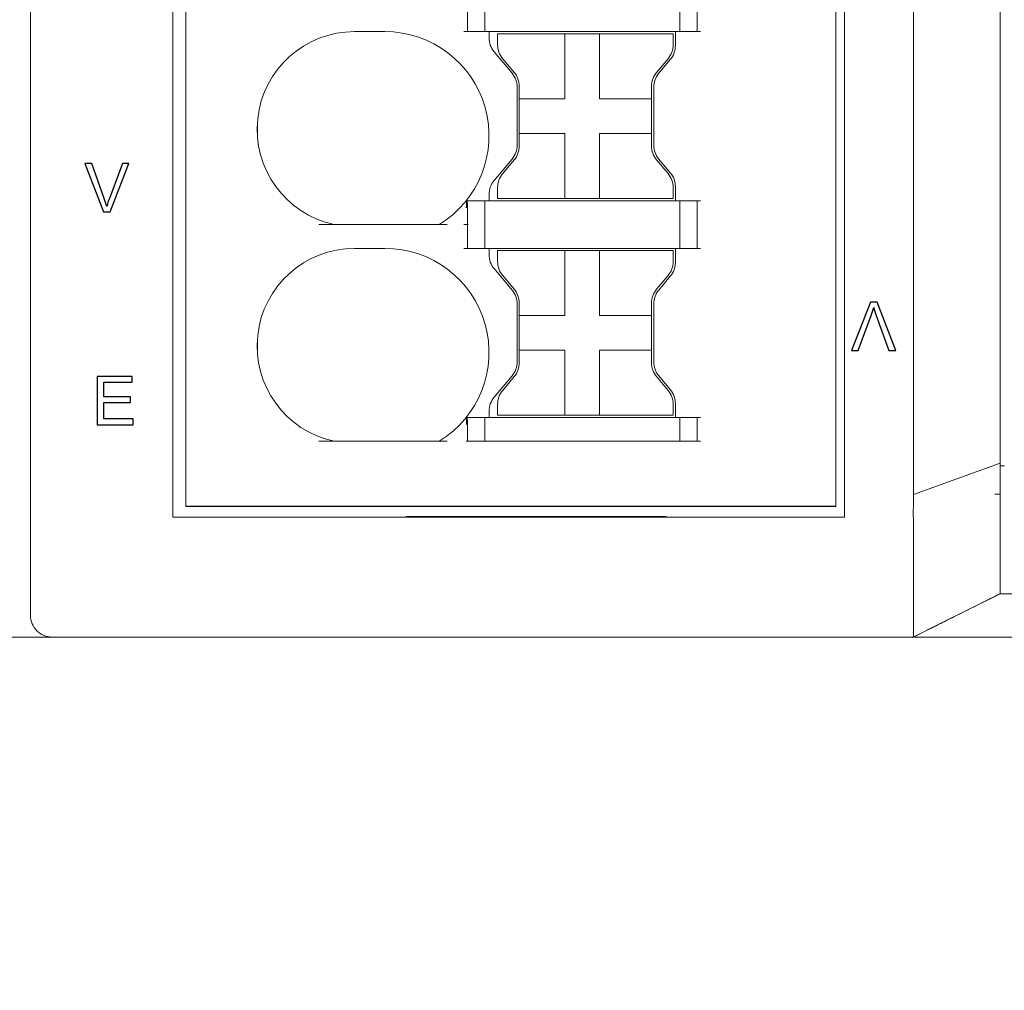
# Model space of a CAD drawing. Header units: millimetres. Extents: x -1114 to 1396, y -630 to 631.
# Tile 6 of 256: x -948 to -926, y -505 to -483. Entities that reach past the tile are written whole.
import ezdxf

# ---------------------------------------------------------------- set-up
doc = ezdxf.new("R2010")
doc.units = ezdxf.units.MM
doc.header["$MEASUREMENT"] = 0

msp = doc.modelspace()

# ---------------------------------------------------------------- linework, layer by layer
msp.add_line((-929.4622, -494.0081), (-944.4622, -494.0081))
at = {"lineweight": 18}
for points, knots in [([(1038.9843, -629.7647), (1038.9843, -629.7647), (-1111.4882, -629.7647), (-1111.4882, -629.7647), (-1111.4882, -629.7647), (-1111.4882, -629.7647), (-1111.4882, 630.7883), (-1111.4882, 630.7883), (-1111.4882, 630.7883), (-1111.4882, 630.7883), (1038.9843, 630.7883), (1038.9843, 630.7883)], [0, 0, 0, 0, 0.3333333, 0.3333333, 0.3333333, 0.3333333, 0.6666667, 0.6666667, 0.6666667, 0.6666667, 1, 1, 1, 1]), ([(-927.6756, -493.0749), (-927.676, -492.5738), (-927.6759, -492.0727), (-927.6758, -491.5717), (-927.6758, -491.5717), (-927.6758, -491.0706), (-927.6758, -490.5695), (-927.6758, -490.0685), (-927.6758, -490.0685), (-927.6759, -489.0663), (-927.6758, -488.0642), (-927.6758, -487.062), (-927.6758, -487.062), (-927.6758, -485.0577), (-927.6758, -483.0535), (-927.6758, -481.0492), (-927.6758, -481.0492), (-927.6758, -477.0406), (-927.6758, -473.032), (-927.6758, -469.0234)], [0, 0, 0, 0, 0.2, 0.2, 0.2, 0.2, 0.4, 0.4, 0.4, 0.4, 0.6, 0.6, 0.6, 0.6, 0.8, 0.8, 0.8, 0.8, 1, 1, 1, 1]), ([(-925.6758, -469.0234), (-925.6758, -472.934), (-925.6758, -476.8445), (-925.6758, -480.7551), (-925.6758, -480.7551), (-925.6758, -482.7103), (-925.6758, -484.6656), (-925.6758, -486.6209), (-925.6758, -486.6209), (-925.6758, -487.5985), (-925.6758, -488.5761), (-925.6758, -489.5538), (-925.6758, -489.5538), (-925.6758, -490.5314), (-925.6758, -491.5091), (-925.6758, -492.4867)], [0, 0, 0, 0, 0.25, 0.25, 0.25, 0.25, 0.5, 0.5, 0.5, 0.5, 0.75, 0.75, 0.75, 0.75, 1, 1, 1, 1]), ([(-940.5669, -483.058), (-941.7177, -483.058), (-942.683, -483.9264), (-942.8044, -485.0709), (-942.8044, -485.0709), (-942.9257, -486.2153), (-942.1639, -487.2668), (-941.0386, -487.5081)], [0, 0, 0, 0, 0.5, 0.5, 0.5, 0.5, 1, 1, 1, 1]), ([(-940.5669, -483.058), (-941.7177, -483.058), (-942.683, -483.9264), (-942.8044, -485.0709), (-942.8044, -485.0709), (-942.9257, -486.2153), (-942.1639, -487.2668), (-941.0386, -487.5081)], [0, 0, 0, 0, 0.5, 0.5, 0.5, 0.5, 1, 1, 1, 1]), ([(-938.6189, -487.5081), (-937.6999, -486.9486), (-937.2655, -485.8458), (-937.556, -484.81), (-937.556, -484.81), (-937.8466, -483.774), (-938.791, -483.058), (-939.8669, -483.058)], [0, 0, 0, 0, 0.5, 0.5, 0.5, 0.5, 1, 1, 1, 1]), ([(-938.6189, -487.5081), (-937.6999, -486.9486), (-937.2655, -485.8458), (-937.556, -484.81), (-937.556, -484.81), (-937.8466, -483.774), (-938.791, -483.058), (-939.8669, -483.058)], [0, 0, 0, 0, 0.5, 0.5, 0.5, 0.5, 1, 1, 1, 1]), ([(-937.9915, -487.1112), (-937.9895, -487.094), (-937.9876, -487.0768), (-937.986, -487.06), (-937.986, -487.06), (-937.9849, -487.0478), (-937.984, -487.0358), (-937.9834, -487.024), (-937.9834, -487.024), (-937.9825, -487.0075), (-937.9821, -486.9909), (-937.9832, -486.979), (-937.9832, -486.979), (-937.984, -486.9704), (-937.9856, -486.9642), (-937.9872, -486.9581)], [0, 0, 0, 0, 0.25, 0.25, 0.25, 0.25, 0.5, 0.5, 0.5, 0.5, 0.75, 0.75, 0.75, 0.75, 1, 1, 1, 1]), ([(-937.9872, -486.9581), (-937.9847, -486.9581), (-937.9819, -486.9581), (-937.9794, -486.9581), (-937.9794, -486.9581), (-937.977, -486.9581), (-937.9748, -486.9581), (-937.9734, -486.9581)], [0, 0, 0, 0, 0.5, 0.5, 0.5, 0.5, 1, 1, 1, 1]), ([(-937.9734, -486.9581), (-937.9696, -486.974), (-937.9656, -487.0129), (-937.9646, -487.0283), (-937.9646, -487.0283), (-937.9629, -487.0535), (-937.9621, -487.0962), (-937.9621, -487.1112)], [0, 0, 0, 0, 0.5, 0.5, 0.5, 0.5, 1, 1, 1, 1]), ([(-940.5669, -488.058), (-941.7177, -488.058), (-942.683, -488.9264), (-942.8044, -490.0709), (-942.8044, -490.0709), (-942.9257, -491.2153), (-942.1639, -492.2668), (-941.0386, -492.5081)], [0, 0, 0, 0, 0.5, 0.5, 0.5, 0.5, 1, 1, 1, 1]), ([(-940.5669, -488.058), (-941.7177, -488.058), (-942.683, -488.9264), (-942.8044, -490.0709), (-942.8044, -490.0709), (-942.9257, -491.2153), (-942.1639, -492.2668), (-941.0386, -492.5081)], [0, 0, 0, 0, 0.5, 0.5, 0.5, 0.5, 1, 1, 1, 1]), ([(-938.6189, -492.5081), (-937.6999, -491.9486), (-937.2655, -490.8458), (-937.556, -489.81), (-937.556, -489.81), (-937.8466, -488.774), (-938.791, -488.058), (-939.8669, -488.058)], [0, 0, 0, 0, 0.5, 0.5, 0.5, 0.5, 1, 1, 1, 1]), ([(-938.6189, -492.5081), (-937.6999, -491.9486), (-937.2655, -490.8458), (-937.556, -489.81), (-937.556, -489.81), (-937.8466, -488.774), (-938.791, -488.058), (-939.8669, -488.058)], [0, 0, 0, 0, 0.5, 0.5, 0.5, 0.5, 1, 1, 1, 1]), ([(-937.9915, -492.1112), (-937.9895, -492.094), (-937.9876, -492.0768), (-937.986, -492.06), (-937.986, -492.06), (-937.9849, -492.0478), (-937.984, -492.0358), (-937.9834, -492.024), (-937.9834, -492.024), (-937.9825, -492.0075), (-937.9821, -491.9909), (-937.9832, -491.979), (-937.9832, -491.979), (-937.984, -491.9704), (-937.9856, -491.9642), (-937.9872, -491.9581)], [0, 0, 0, 0, 0.25, 0.25, 0.25, 0.25, 0.5, 0.5, 0.5, 0.5, 0.75, 0.75, 0.75, 0.75, 1, 1, 1, 1]), ([(-937.9872, -491.9581), (-937.9847, -491.9581), (-937.9819, -491.9581), (-937.9794, -491.9581), (-937.9794, -491.9581), (-937.977, -491.9581), (-937.9748, -491.9581), (-937.9734, -491.9581)], [0, 0, 0, 0, 0.5, 0.5, 0.5, 0.5, 1, 1, 1, 1]), ([(-937.9734, -491.9581), (-937.9696, -491.974), (-937.9656, -492.0129), (-937.9646, -492.0283), (-937.9646, -492.0283), (-937.9629, -492.0535), (-937.9621, -492.0962), (-937.9621, -492.1112)], [0, 0, 0, 0, 0.5, 0.5, 0.5, 0.5, 1, 1, 1, 1]), ([(-925.6758, -496.0251), (-925.6758, -496.0266), (-925.6758, -496.0062), (-925.6758, -495.9541), (-925.6758, -495.9541), (-925.6758, -495.902), (-925.6758, -495.8221), (-925.6758, -495.7171), (-925.6758, -495.7171), (-925.6758, -495.5071), (-925.6758, -495.1953), (-925.6758, -494.8336), (-925.6758, -494.8336), (-925.6758, -494.6528), (-925.6758, -494.4603), (-925.6758, -494.264), (-925.6758, -494.264), (-925.6758, -494.0676), (-925.6758, -493.8693), (-925.6758, -493.6718)], [0, 0, 0, 0, 0.2, 0.2, 0.2, 0.2, 0.4, 0.4, 0.4, 0.4, 0.6, 0.6, 0.6, 0.6, 0.8, 0.8, 0.8, 0.8, 1, 1, 1, 1]), ([(-927.6744, -494.5522), (-927.674, -494.5086), (-927.6741, -494.4648), (-927.6745, -494.4209), (-927.6745, -494.4209), (-927.6749, -494.377), (-927.6755, -494.3329), (-927.6761, -494.2888), (-927.6761, -494.2888), (-927.6772, -494.2006), (-927.6778, -494.1121), (-927.6747, -494.0235)], [0, 0, 0, 0, 0.3333333, 0.3333333, 0.3333333, 0.3333333, 0.6666667, 0.6666667, 0.6666667, 0.6666667, 1, 1, 1, 1]), ([(-927.6762, -497.0234), (-927.6787, -497.0234), (-927.6769, -497.0196), (-927.6753, -497.012), (-927.6753, -497.012), (-927.6745, -497.0083), (-927.6737, -497.0035), (-927.6734, -496.9979), (-927.6734, -496.9979), (-927.6733, -496.9951), (-927.6733, -496.992), (-927.6735, -496.9888), (-927.6735, -496.9888), (-927.6736, -496.9855), (-927.674, -496.982), (-927.6743, -496.9782), (-927.6743, -496.9782), (-927.6754, -496.9632), (-927.6758, -496.9446), (-927.676, -496.9222), (-927.676, -496.9222), (-927.676, -496.911), (-927.676, -496.8989), (-927.676, -496.8858), (-927.676, -496.8858), (-927.6759, -496.8727), (-927.6758, -496.8587), (-927.6757, -496.8437), (-927.6757, -496.8437), (-927.6755, -496.8138), (-927.6753, -496.7804), (-927.6754, -496.7435), (-927.6754, -496.7435), (-927.6754, -496.725), (-927.6754, -496.7057), (-927.6755, -496.6855), (-927.6755, -496.6855), (-927.6755, -496.6653), (-927.6756, -496.6442), (-927.6757, -496.6224), (-927.6757, -496.6224), (-927.6758, -496.5787), (-927.6759, -496.5319), (-927.6759, -496.4823), (-927.6759, -496.4823), (-927.676, -496.4326), (-927.676, -496.38), (-927.6759, -496.3244), (-927.6759, -496.3244), (-927.6759, -496.2689), (-927.6758, -496.2104), (-927.6757, -496.1489), (-927.6757, -496.1489), (-927.6756, -496.1182), (-927.6756, -496.0867), (-927.6756, -496.0544), (-927.6756, -496.0544), (-927.6755, -496.0383), (-927.6755, -496.022), (-927.6755, -496.0055), (-927.6755, -496.0055), (-927.6755, -495.9891), (-927.6755, -495.9725), (-927.6755, -495.9558), (-927.6755, -495.9558), (-927.6755, -495.889), (-927.6757, -495.8202), (-927.6758, -495.7493), (-927.6758, -495.7493), (-927.6759, -495.6785), (-927.6759, -495.6056), (-927.6759, -495.5307), (-927.6759, -495.5307), (-927.6758, -495.4559), (-927.6758, -495.379), (-927.6757, -495.3001), (-927.6757, -495.3001), (-927.6757, -495.2606), (-927.6756, -495.2206), (-927.6757, -495.1801), (-927.6757, -495.1801), (-927.6757, -495.1396), (-927.6757, -495.0989), (-927.6758, -495.0578), (-927.6758, -495.0578), (-927.676, -494.8937), (-927.6762, -494.7252), (-927.6744, -494.5524)], [0, 0, 0, 0, 0.0454545, 0.0454545, 0.0454545, 0.0454545, 0.0909091, 0.0909091, 0.0909091, 0.0909091, 0.1363636, 0.1363636, 0.1363636, 0.1363636, 0.1818182, 0.1818182, 0.1818182, 0.1818182, 0.2272727, 0.2272727, 0.2272727, 0.2272727, 0.2727273, 0.2727273, 0.2727273, 0.2727273, 0.3181818, 0.3181818, 0.3181818, 0.3181818, 0.3636364, 0.3636364, 0.3636364, 0.3636364, 0.4090909, 0.4090909, 0.4090909, 0.4090909, 0.4545455, 0.4545455, 0.4545455, 0.4545455, 0.5, 0.5, 0.5, 0.5, 0.5454545, 0.5454545, 0.5454545, 0.5454545, 0.5909091, 0.5909091, 0.5909091, 0.5909091, 0.6363636, 0.6363636, 0.6363636, 0.6363636, 0.6818182, 0.6818182, 0.6818182, 0.6818182, 0.7272727, 0.7272727, 0.7272727, 0.7272727, 0.7727273, 0.7727273, 0.7727273, 0.7727273, 0.8181818, 0.8181818, 0.8181818, 0.8181818, 0.8636364, 0.8636364, 0.8636364, 0.8636364, 0.9090909, 0.9090909, 0.9090909, 0.9090909, 0.9545455, 0.9545455, 0.9545455, 0.9545455, 1, 1, 1, 1]), ([(-927.0695, -496.7211), (-927.0526, -496.7127), (-927.0357, -496.7042), (-927.0188, -496.6958), (-927.0188, -496.6958), (-926.7918, -496.5824), (-926.5651, -496.4692), (-926.3404, -496.357), (-926.3404, -496.357), (-926.113, -496.2433), (-925.8876, -496.1306), (-925.6638, -496.0185)], [0, 0, 0, 0, 0.3333333, 0.3333333, 0.3333333, 0.3333333, 0.6666667, 0.6666667, 0.6666667, 0.6666667, 1, 1, 1, 1]), ([(-923.6758, -496.0242), (-923.7088, -496.0245), (-923.7416, -496.0245), (-923.7742, -496.0243), (-923.7742, -496.0243), (-923.8069, -496.024), (-923.8394, -496.0238), (-923.8718, -496.0237), (-923.8718, -496.0237), (-923.9366, -496.0234), (-924.0009, -496.0234), (-924.0646, -496.0234), (-924.0646, -496.0234), (-924.1283, -496.0234), (-924.1915, -496.0235), (-924.2542, -496.0235), (-924.2542, -496.0235), (-924.2855, -496.0235), (-924.3167, -496.0235), (-924.3477, -496.0234), (-924.3477, -496.0234), (-924.3787, -496.0234), (-924.4093, -496.0234), (-924.4395, -496.0234), (-924.4395, -496.0234), (-924.5604, -496.0233), (-924.675, -496.0234), (-924.7835, -496.0235), (-924.7835, -496.0235), (-924.8106, -496.0235), (-924.8374, -496.0235), (-924.8637, -496.0235), (-924.8637, -496.0235), (-924.89, -496.0235), (-924.916, -496.0235), (-924.9415, -496.0235), (-924.9415, -496.0235), (-924.9925, -496.0235), (-925.0412, -496.0234), (-925.0877, -496.0234), (-925.0877, -496.0234), (-925.1342, -496.0234), (-925.1786, -496.0233), (-925.2205, -496.0233), (-925.2205, -496.0233), (-925.2623, -496.0233), (-925.3016, -496.0233), (-925.3382, -496.0233), (-925.3382, -496.0233), (-925.3749, -496.0234), (-925.4088, -496.0234), (-925.4398, -496.0234), (-925.4398, -496.0234), (-925.4553, -496.0234), (-925.4701, -496.0234), (-925.4842, -496.0234), (-925.4842, -496.0234), (-925.4982, -496.0235), (-925.5116, -496.0235), (-925.5241, -496.0235), (-925.5241, -496.0235), (-925.5742, -496.0234), (-925.6118, -496.0234), (-925.6373, -496.0235), (-925.6373, -496.0235), (-925.65, -496.0236), (-925.6596, -496.0237), (-925.6661, -496.0239), (-925.6661, -496.0239), (-925.6693, -496.024), (-925.6718, -496.0241), (-925.6734, -496.0243), (-925.6734, -496.0243), (-925.675, -496.0244), (-925.6758, -496.0245), (-925.6758, -496.0242)], [0, 0, 0, 0, 0.0526316, 0.0526316, 0.0526316, 0.0526316, 0.1052632, 0.1052632, 0.1052632, 0.1052632, 0.1578947, 0.1578947, 0.1578947, 0.1578947, 0.2105263, 0.2105263, 0.2105263, 0.2105263, 0.2631579, 0.2631579, 0.2631579, 0.2631579, 0.3157895, 0.3157895, 0.3157895, 0.3157895, 0.3684211, 0.3684211, 0.3684211, 0.3684211, 0.4210526, 0.4210526, 0.4210526, 0.4210526, 0.4736842, 0.4736842, 0.4736842, 0.4736842, 0.5263158, 0.5263158, 0.5263158, 0.5263158, 0.5789474, 0.5789474, 0.5789474, 0.5789474, 0.6315789, 0.6315789, 0.6315789, 0.6315789, 0.6842105, 0.6842105, 0.6842105, 0.6842105, 0.7368421, 0.7368421, 0.7368421, 0.7368421, 0.7894737, 0.7894737, 0.7894737, 0.7894737, 0.8421053, 0.8421053, 0.8421053, 0.8421053, 0.8947368, 0.8947368, 0.8947368, 0.8947368, 0.9473684, 0.9473684, 0.9473684, 0.9473684, 1, 1, 1, 1]), ([(-948.0456, -496.5234), (-948.0456, -496.6561), (-947.9929, -496.7832), (-947.8991, -496.877), (-947.8991, -496.877), (-947.8054, -496.9708), (-947.6782, -497.0234), (-947.5456, -497.0234)], [0, 0, 0, 0, 0.5, 0.5, 0.5, 0.5, 1, 1, 1, 1]), ([(-924.6387, -497.0234), (-924.849, -497.0234), (-925.0539, -497.0234), (-925.2515, -497.0234), (-925.2515, -497.0234), (-925.3009, -497.0234), (-925.3498, -497.0234), (-925.3983, -497.0234), (-925.3983, -497.0234), (-925.4468, -497.0234), (-925.4949, -497.0234), (-925.5425, -497.0234), (-925.5425, -497.0234), (-925.6378, -497.0234), (-925.7314, -497.0234), (-925.8232, -497.0234), (-925.8232, -497.0234), (-925.8461, -497.0234), (-925.869, -497.0234), (-925.8916, -497.0234), (-925.8916, -497.0234), (-925.9142, -497.0234), (-925.9367, -497.0234), (-925.9589, -497.0234), (-925.9589, -497.0234), (-926.0034, -497.0234), (-926.0472, -497.0234), (-926.0901, -497.0234), (-926.0901, -497.0234), (-926.1761, -497.0234), (-926.259, -497.0234), (-926.3391, -497.0234), (-926.3391, -497.0234), (-926.4191, -497.0234), (-926.4961, -497.0234), (-926.5702, -497.0234), (-926.5702, -497.0234), (-926.6444, -497.0234), (-926.7155, -497.0234), (-926.7837, -497.0234), (-926.7837, -497.0234), (-926.8178, -497.0234), (-926.8511, -497.0234), (-926.8837, -497.0234), (-926.8837, -497.0234), (-926.9162, -497.0234), (-926.9478, -497.0234), (-926.9783, -497.0234), (-926.9783, -497.0234), (-927.0394, -497.0234), (-927.0965, -497.0234), (-927.1498, -497.0234), (-927.1498, -497.0234), (-927.203, -497.0234), (-927.2524, -497.0234), (-927.298, -497.0234), (-927.298, -497.0234), (-927.3435, -497.0234), (-927.3853, -497.0234), (-927.4231, -497.0234), (-927.4231, -497.0234), (-927.442, -497.0234), (-927.4599, -497.0234), (-927.4769, -497.0234), (-927.4769, -497.0234), (-927.4853, -497.0234), (-927.4936, -497.0234), (-927.5015, -497.0234), (-927.5015, -497.0234), (-927.5094, -497.0234), (-927.5171, -497.0234), (-927.5245, -497.0234), (-927.5245, -497.0234), (-927.5541, -497.0234), (-927.5791, -497.0234), (-927.6001, -497.0234), (-927.6001, -497.0234), (-927.6192, -497.0234), (-927.635, -497.0234), (-927.6469, -497.0234)], [0, 0, 0, 0, 0.05, 0.05, 0.05, 0.05, 0.1, 0.1, 0.1, 0.1, 0.15, 0.15, 0.15, 0.15, 0.2, 0.2, 0.2, 0.2, 0.25, 0.25, 0.25, 0.25, 0.3, 0.3, 0.3, 0.3, 0.35, 0.35, 0.35, 0.35, 0.4, 0.4, 0.4, 0.4, 0.45, 0.45, 0.45, 0.45, 0.5, 0.5, 0.5, 0.5, 0.55, 0.55, 0.55, 0.55, 0.6, 0.6, 0.6, 0.6, 0.65, 0.65, 0.65, 0.65, 0.7, 0.7, 0.7, 0.7, 0.75, 0.75, 0.75, 0.75, 0.8, 0.8, 0.8, 0.8, 0.85, 0.85, 0.85, 0.85, 0.9, 0.9, 0.9, 0.9, 0.95, 0.95, 0.95, 0.95, 1, 1, 1, 1])]:
    msp.add_open_spline(points, degree=3, knots=knots, dxfattribs=at)
for points in [[(-948.0456, -494.0234), (-948.0456, -494.0234), (-948.0456, -465.8234), (-948.0456, -465.8234)], [(-948.0456, -494.0234), (-948.0456, -494.0234), (-948.0456, -465.8234), (-948.0456, -465.8234)], [(-929.2622, -494.2581), (-929.2622, -494.2581), (-929.2622, -467.2581), (-929.2622, -467.2581)], [(-944.7622, -494.2581), (-944.7622, -494.2581), (-944.7622, -467.4927), (-944.7622, -467.4927)], [(-944.4622, -494.0081), (-944.4622, -494.0081), (-944.4622, -467.5081), (-944.4622, -467.5081)], [(-944.4622, -494.0081), (-944.4622, -494.0081), (-944.4622, -467.5081), (-944.4622, -467.5081)], [(-929.4622, -467.5081), (-929.4622, -467.5081), (-929.4622, -494.0081), (-929.4622, -494.0081)], [(-929.4622, -467.5081), (-929.4622, -467.5081), (-929.4622, -494.0081), (-929.4622, -494.0081)], [(-937.5669, -483.058), (-937.5669, -483.058), (-937.5669, -481.9581), (-937.5669, -481.9581)], [(-933.0669, -483.058), (-933.0669, -483.058), (-933.0669, -481.9581), (-933.0669, -481.9581)], [(-932.6669, -483.058), (-932.6669, -483.058), (-932.6669, -481.9581), (-932.6669, -481.9581)], [(-937.9669, -482.5081), (-937.9669, -482.5081), (-937.9669, -483.058), (-937.9669, -483.058)], [(-939.8669, -483.058), (-939.8669, -483.058), (-940.5669, -483.058), (-940.5669, -483.058)], [(-939.8669, -483.058), (-939.8669, -483.058), (-940.5669, -483.058), (-940.5669, -483.058)], [(-937.9508, -483.058), (-937.9508, -483.058), (-938.0489, -483.058), (-938.0489, -483.058)], [(-937.9508, -483.058), (-937.9508, -483.058), (-937.583, -483.058), (-937.583, -483.058)], [(-937.4849, -483.058), (-937.4849, -483.058), (-937.583, -483.058), (-937.583, -483.058)], [(-933.1489, -483.058), (-933.1489, -483.058), (-937.4849, -483.058), (-937.4849, -483.058)], [(-937.4669, -483.058), (-937.4669, -483.058), (-937.4669, -483.2013), (-937.4669, -483.2013)], [(-937.4669, -483.058), (-937.4669, -483.058), (-937.4669, -483.2013), (-937.4669, -483.2013)], [(-937.4669, -483.2013), (-937.4669, -483.3189), (-937.4255, -483.4328), (-937.3499, -483.5227)], [(-937.4669, -483.2013), (-937.4669, -483.3189), (-937.4255, -483.4328), (-937.3499, -483.5227)], [(-937.2682, -483.108), (-937.2682, -483.108), (-935.7182, -483.108), (-935.7182, -483.108)], [(-937.2682, -483.108), (-937.2682, -483.108), (-937.2682, -483.3619), (-937.2682, -483.3619)], [(-935.7182, -483.108), (-935.7182, -483.108), (-934.9182, -483.108), (-934.9182, -483.108)], [(-935.7182, -483.108), (-935.7182, -483.108), (-935.7182, -484.608), (-935.7182, -484.608)], [(-934.9182, -483.108), (-934.9182, -483.108), (-934.9182, -484.608), (-934.9182, -484.608)], [(-934.9182, -483.108), (-934.9182, -483.108), (-933.2182, -483.108), (-933.2182, -483.108)], [(-933.2182, -483.108), (-933.2182, -483.108), (-933.2182, -483.3619), (-933.2182, -483.3619)], [(-933.1669, -483.3802), (-933.1669, -483.3802), (-933.1669, -483.058), (-933.1669, -483.058)], [(-933.1669, -483.3802), (-933.1669, -483.3802), (-933.1669, -483.058), (-933.1669, -483.058)], [(-933.0508, -483.058), (-933.0508, -483.058), (-933.1489, -483.058), (-933.1489, -483.058)], [(-933.0508, -483.058), (-933.0508, -483.058), (-932.683, -483.058), (-932.683, -483.058)], [(-932.5849, -483.058), (-932.5849, -483.058), (-932.683, -483.058), (-932.683, -483.058)], [(-937.2682, -483.3619), (-937.2682, -483.4794), (-937.2267, -483.5933), (-937.1512, -483.6834)], [(-933.3351, -483.6834), (-933.2596, -483.5933), (-933.2182, -483.4794), (-933.2182, -483.3619)], [(-933.2839, -483.7016), (-933.2083, -483.6114), (-933.1669, -483.4977), (-933.1669, -483.3802)], [(-933.2839, -483.7016), (-933.2083, -483.6114), (-933.1669, -483.4977), (-933.1669, -483.3802)], [(-937.3499, -483.5227), (-937.3499, -483.5227), (-936.9339, -484.0186), (-936.9339, -484.0186)], [(-937.3499, -483.5227), (-937.3499, -483.5227), (-936.9339, -484.0186), (-936.9339, -484.0186)], [(-936.8851, -484.0005), (-936.8851, -484.0005), (-937.1512, -483.6834), (-937.1512, -483.6834)], [(-933.3351, -483.6834), (-933.3351, -483.6834), (-933.6012, -484.0005), (-933.6012, -484.0005)], [(-933.5499, -484.0186), (-933.5499, -484.0186), (-933.2839, -483.7016), (-933.2839, -483.7016)], [(-933.5499, -484.0186), (-933.5499, -484.0186), (-933.2839, -483.7016), (-933.2839, -483.7016)], [(-936.8169, -484.3399), (-936.8169, -484.2224), (-936.8583, -484.1087), (-936.9339, -484.0186)], [(-936.8169, -484.3399), (-936.8169, -484.2224), (-936.8583, -484.1087), (-936.9339, -484.0186)], [(-936.7682, -484.3218), (-936.7682, -484.2043), (-936.8096, -484.0904), (-936.8851, -484.0005)], [(-933.6012, -484.0005), (-933.6767, -484.0904), (-933.7182, -484.2043), (-933.7182, -484.3218)], [(-933.5499, -484.0186), (-933.6255, -484.1087), (-933.6669, -484.2224), (-933.6669, -484.3399)], [(-933.5499, -484.0186), (-933.6255, -484.1087), (-933.6669, -484.2224), (-933.6669, -484.3399)], [(-936.8169, -484.3399), (-936.8169, -484.3399), (-936.8169, -485.676), (-936.8169, -485.676)], [(-936.8169, -484.3399), (-936.8169, -484.3399), (-936.8169, -485.676), (-936.8169, -485.676)], [(-936.7682, -484.608), (-936.7682, -484.608), (-936.7682, -484.3218), (-936.7682, -484.3218)], [(-933.7182, -484.3218), (-933.7182, -484.3218), (-933.7182, -484.608), (-933.7182, -484.608)], [(-933.6669, -485.676), (-933.6669, -485.676), (-933.6669, -484.3399), (-933.6669, -484.3399)], [(-933.6669, -485.676), (-933.6669, -485.676), (-933.6669, -484.3399), (-933.6669, -484.3399)], [(-936.7682, -484.608), (-936.7682, -484.608), (-936.7682, -485.4081), (-936.7682, -485.4081)], [(-935.7182, -484.608), (-935.7182, -484.608), (-936.7682, -484.608), (-936.7682, -484.608)], [(-933.7182, -484.608), (-933.7182, -484.608), (-934.9182, -484.608), (-934.9182, -484.608)], [(-933.7182, -485.4081), (-933.7182, -485.4081), (-933.7182, -484.608), (-933.7182, -484.608)], [(-942.8119, -485.4579), (-942.8119, -485.4579), (-942.8119, -485.1581), (-942.8119, -485.1581)], [(-936.7682, -485.4081), (-936.7682, -485.4081), (-935.7182, -485.4081), (-935.7182, -485.4081)], [(-936.7682, -485.6943), (-936.7682, -485.6943), (-936.7682, -485.4081), (-936.7682, -485.4081)], [(-935.7182, -485.4081), (-935.7182, -485.4081), (-935.7182, -485.9246), (-935.7182, -485.9246)], [(-934.9182, -485.4081), (-934.9182, -485.4081), (-934.9182, -485.9246), (-934.9182, -485.9246)], [(-934.9182, -485.4081), (-934.9182, -485.4081), (-933.7182, -485.4081), (-933.7182, -485.4081)], [(-933.7182, -485.4081), (-933.7182, -485.4081), (-933.7182, -485.6943), (-933.7182, -485.6943)], [(-936.9339, -485.9975), (-936.8583, -485.9074), (-936.8169, -485.7935), (-936.8169, -485.676)], [(-936.9339, -485.9975), (-936.8583, -485.9074), (-936.8169, -485.7935), (-936.8169, -485.676)], [(-936.8851, -486.0157), (-936.8096, -485.9255), (-936.7682, -485.8118), (-936.7682, -485.6943)], [(-933.7182, -485.6943), (-933.7182, -485.8118), (-933.6767, -485.9255), (-933.6012, -486.0157)], [(-933.6669, -485.676), (-933.6669, -485.7935), (-933.6255, -485.9074), (-933.5499, -485.9975)], [(-933.6669, -485.676), (-933.6669, -485.7935), (-933.6255, -485.9074), (-933.5499, -485.9975)], [(-935.7182, -485.9246), (-935.7182, -485.9246), (-935.7182, -486.9081), (-935.7182, -486.9081)], [(-934.9182, -485.9246), (-934.9182, -485.9246), (-934.9182, -486.9081), (-934.9182, -486.9081)], [(-936.9339, -485.9975), (-936.9339, -485.9975), (-937.3499, -486.4932), (-937.3499, -486.4932)], [(-936.9339, -485.9975), (-936.9339, -485.9975), (-937.3499, -486.4932), (-937.3499, -486.4932)], [(-937.1512, -486.3327), (-937.1512, -486.3327), (-936.8851, -486.0157), (-936.8851, -486.0157)], [(-933.6012, -486.0157), (-933.6012, -486.0157), (-933.3351, -486.3327), (-933.3351, -486.3327)], [(-933.2839, -486.3145), (-933.2839, -486.3145), (-933.5499, -485.9975), (-933.5499, -485.9975)], [(-933.2839, -486.3145), (-933.2839, -486.3145), (-933.5499, -485.9975), (-933.5499, -485.9975)], [(-937.1512, -486.3327), (-937.2267, -486.4228), (-937.2682, -486.5365), (-937.2682, -486.654)], [(-933.2182, -486.654), (-933.2182, -486.5365), (-933.2596, -486.4228), (-933.3351, -486.3327)], [(-933.1669, -486.6359), (-933.1669, -486.5184), (-933.2083, -486.4045), (-933.2839, -486.3145)], [(-933.1669, -486.6359), (-933.1669, -486.5184), (-933.2083, -486.4045), (-933.2839, -486.3145)], [(-937.3499, -486.4932), (-937.4255, -486.5833), (-937.4669, -486.697), (-937.4669, -486.8146)], [(-937.3499, -486.4932), (-937.4255, -486.5833), (-937.4669, -486.697), (-937.4669, -486.8146)], [(-937.4669, -486.8146), (-937.4669, -486.8146), (-937.4669, -486.9581), (-937.4669, -486.9581)], [(-937.4669, -486.8146), (-937.4669, -486.8146), (-937.4669, -486.9581), (-937.4669, -486.9581)], [(-937.2682, -486.654), (-937.2682, -486.654), (-937.2682, -486.9081), (-937.2682, -486.9081)], [(-933.2182, -486.654), (-933.2182, -486.654), (-933.2182, -486.9081), (-933.2182, -486.9081)], [(-933.1669, -486.9581), (-933.1669, -486.9581), (-933.1669, -486.6359), (-933.1669, -486.6359)], [(-933.1669, -486.9581), (-933.1669, -486.9581), (-933.1669, -486.6359), (-933.1669, -486.6359)], [(-937.583, -486.9581), (-937.583, -486.9581), (-937.9734, -486.9581), (-937.9734, -486.9581)], [(-937.583, -486.9581), (-937.583, -486.9581), (-937.4849, -486.9581), (-937.4849, -486.9581)], [(-937.5669, -486.9581), (-937.5669, -486.9581), (-937.5669, -488.058), (-937.5669, -488.058)], [(-933.1489, -486.9581), (-933.1489, -486.9581), (-937.4849, -486.9581), (-937.4849, -486.9581)], [(-937.2682, -486.9081), (-937.2682, -486.9081), (-935.7182, -486.9081), (-935.7182, -486.9081)], [(-935.7182, -486.9081), (-935.7182, -486.9081), (-934.9182, -486.9081), (-934.9182, -486.9081)], [(-934.9182, -486.9081), (-934.9182, -486.9081), (-933.2182, -486.9081), (-933.2182, -486.9081)], [(-933.1489, -486.9581), (-933.1489, -486.9581), (-933.0508, -486.9581), (-933.0508, -486.9581)], [(-933.0669, -486.9581), (-933.0669, -486.9581), (-933.0669, -488.058), (-933.0669, -488.058)], [(-932.683, -486.9581), (-932.683, -486.9581), (-933.0508, -486.9581), (-933.0508, -486.9581)], [(-932.683, -486.9581), (-932.683, -486.9581), (-932.5849, -486.9581), (-932.5849, -486.9581)], [(-932.6669, -488.058), (-932.6669, -488.058), (-932.6669, -486.9581), (-932.6669, -486.9581)], [(-937.9915, -487.1112), (-937.9915, -487.1112), (-937.9621, -487.1112), (-937.9621, -487.1112)], [(-937.9669, -487.1112), (-937.9669, -487.1112), (-937.9669, -487.5081), (-937.9669, -487.5081)], [(-938.436, -487.5081), (-938.436, -487.5081), (-941.393, -487.5081), (-941.393, -487.5081)], [(-938.0489, -487.5081), (-938.0489, -487.5081), (-937.9508, -487.5081), (-937.9508, -487.5081)], [(-937.9669, -487.5081), (-937.9669, -487.5081), (-937.9669, -488.058), (-937.9669, -488.058)], [(-939.8669, -488.058), (-939.8669, -488.058), (-940.5669, -488.058), (-940.5669, -488.058)], [(-939.8669, -488.058), (-939.8669, -488.058), (-940.5669, -488.058), (-940.5669, -488.058)], [(-937.9508, -488.058), (-937.9508, -488.058), (-938.0489, -488.058), (-938.0489, -488.058)], [(-937.9508, -488.058), (-937.9508, -488.058), (-937.583, -488.058), (-937.583, -488.058)], [(-937.4849, -488.058), (-937.4849, -488.058), (-937.583, -488.058), (-937.583, -488.058)], [(-933.1489, -488.058), (-933.1489, -488.058), (-937.4849, -488.058), (-937.4849, -488.058)], [(-937.4669, -488.058), (-937.4669, -488.058), (-937.4669, -488.2013), (-937.4669, -488.2013)], [(-937.4669, -488.058), (-937.4669, -488.058), (-937.4669, -488.2013), (-937.4669, -488.2013)], [(-937.4669, -488.2013), (-937.4669, -488.3189), (-937.4255, -488.4328), (-937.3499, -488.5227)], [(-937.4669, -488.2013), (-937.4669, -488.3189), (-937.4255, -488.4328), (-937.3499, -488.5227)], [(-937.2682, -488.108), (-937.2682, -488.108), (-935.7182, -488.108), (-935.7182, -488.108)], [(-937.2682, -488.108), (-937.2682, -488.108), (-937.2682, -488.3619), (-937.2682, -488.3619)], [(-935.7182, -488.108), (-935.7182, -488.108), (-934.9182, -488.108), (-934.9182, -488.108)], [(-935.7182, -488.108), (-935.7182, -488.108), (-935.7182, -489.608), (-935.7182, -489.608)], [(-934.9182, -488.108), (-934.9182, -488.108), (-933.2182, -488.108), (-933.2182, -488.108)], [(-934.9182, -488.108), (-934.9182, -488.108), (-934.9182, -489.608), (-934.9182, -489.608)], [(-933.2182, -488.108), (-933.2182, -488.108), (-933.2182, -488.3619), (-933.2182, -488.3619)], [(-933.1669, -488.3802), (-933.1669, -488.3802), (-933.1669, -488.058), (-933.1669, -488.058)], [(-933.1669, -488.3802), (-933.1669, -488.3802), (-933.1669, -488.058), (-933.1669, -488.058)], [(-933.0508, -488.058), (-933.0508, -488.058), (-933.1489, -488.058), (-933.1489, -488.058)], [(-933.0508, -488.058), (-933.0508, -488.058), (-932.683, -488.058), (-932.683, -488.058)], [(-932.5849, -488.058), (-932.5849, -488.058), (-932.683, -488.058), (-932.683, -488.058)], [(-937.2682, -488.3619), (-937.2682, -488.4794), (-937.2267, -488.5933), (-937.1512, -488.6834)], [(-933.3351, -488.6834), (-933.2596, -488.5933), (-933.2182, -488.4794), (-933.2182, -488.3619)], [(-933.2839, -488.7016), (-933.2083, -488.6114), (-933.1669, -488.4977), (-933.1669, -488.3802)], [(-933.2839, -488.7016), (-933.2083, -488.6114), (-933.1669, -488.4977), (-933.1669, -488.3802)], [(-937.3499, -488.5227), (-937.3499, -488.5227), (-936.9339, -489.0186), (-936.9339, -489.0186)], [(-937.3499, -488.5227), (-937.3499, -488.5227), (-936.9339, -489.0186), (-936.9339, -489.0186)], [(-936.8851, -489.0005), (-936.8851, -489.0005), (-937.1512, -488.6834), (-937.1512, -488.6834)], [(-933.3351, -488.6834), (-933.3351, -488.6834), (-933.6012, -489.0005), (-933.6012, -489.0005)], [(-933.5499, -489.0186), (-933.5499, -489.0186), (-933.2839, -488.7016), (-933.2839, -488.7016)], [(-933.5499, -489.0186), (-933.5499, -489.0186), (-933.2839, -488.7016), (-933.2839, -488.7016)], [(-936.8169, -489.3399), (-936.8169, -489.2224), (-936.8583, -489.1087), (-936.9339, -489.0186)], [(-936.8169, -489.3399), (-936.8169, -489.2224), (-936.8583, -489.1087), (-936.9339, -489.0186)], [(-936.7682, -489.3218), (-936.7682, -489.2043), (-936.8096, -489.0904), (-936.8851, -489.0005)], [(-933.6012, -489.0005), (-933.6767, -489.0904), (-933.7182, -489.2043), (-933.7182, -489.3218)], [(-933.5499, -489.0186), (-933.6255, -489.1087), (-933.6669, -489.2224), (-933.6669, -489.3399)], [(-933.5499, -489.0186), (-933.6255, -489.1087), (-933.6669, -489.2224), (-933.6669, -489.3399)], [(-936.8169, -489.3399), (-936.8169, -489.3399), (-936.8169, -490.676), (-936.8169, -490.676)], [(-936.8169, -489.3399), (-936.8169, -489.3399), (-936.8169, -490.676), (-936.8169, -490.676)], [(-936.7682, -489.608), (-936.7682, -489.608), (-936.7682, -489.3218), (-936.7682, -489.3218)], [(-933.7182, -489.3218), (-933.7182, -489.3218), (-933.7182, -489.608), (-933.7182, -489.608)], [(-933.6669, -490.676), (-933.6669, -490.676), (-933.6669, -489.3399), (-933.6669, -489.3399)], [(-933.6669, -490.676), (-933.6669, -490.676), (-933.6669, -489.3399), (-933.6669, -489.3399)], [(-936.7682, -489.608), (-936.7682, -489.608), (-936.7682, -490.4081), (-936.7682, -490.4081)], [(-935.7182, -489.608), (-935.7182, -489.608), (-936.7682, -489.608), (-936.7682, -489.608)], [(-933.7182, -489.608), (-933.7182, -489.608), (-934.9182, -489.608), (-934.9182, -489.608)], [(-933.7182, -490.4081), (-933.7182, -490.4081), (-933.7182, -489.608), (-933.7182, -489.608)], [(-942.8119, -490.4579), (-942.8119, -490.4579), (-942.8119, -490.1581), (-942.8119, -490.1581)], [(-936.7682, -490.4081), (-936.7682, -490.4081), (-935.7182, -490.4081), (-935.7182, -490.4081)], [(-936.7682, -490.6943), (-936.7682, -490.6943), (-936.7682, -490.4081), (-936.7682, -490.4081)], [(-935.7182, -490.4081), (-935.7182, -490.4081), (-935.7182, -490.9246), (-935.7182, -490.9246)], [(-934.9182, -490.4081), (-934.9182, -490.4081), (-933.7182, -490.4081), (-933.7182, -490.4081)], [(-934.9182, -490.4081), (-934.9182, -490.4081), (-934.9182, -490.9246), (-934.9182, -490.9246)], [(-933.7182, -490.4081), (-933.7182, -490.4081), (-933.7182, -490.6943), (-933.7182, -490.6943)], [(-936.9339, -490.9975), (-936.8583, -490.9074), (-936.8169, -490.7935), (-936.8169, -490.676)], [(-936.9339, -490.9975), (-936.8583, -490.9074), (-936.8169, -490.7935), (-936.8169, -490.676)], [(-936.8851, -491.0157), (-936.8096, -490.9255), (-936.7682, -490.8118), (-936.7682, -490.6943)], [(-933.7182, -490.6943), (-933.7182, -490.8118), (-933.6767, -490.9255), (-933.6012, -491.0157)], [(-933.6669, -490.676), (-933.6669, -490.7935), (-933.6255, -490.9074), (-933.5499, -490.9975)], [(-933.6669, -490.676), (-933.6669, -490.7935), (-933.6255, -490.9074), (-933.5499, -490.9975)], [(-935.7182, -490.9246), (-935.7182, -490.9246), (-935.7182, -491.9081), (-935.7182, -491.9081)], [(-934.9182, -490.9246), (-934.9182, -490.9246), (-934.9182, -491.9081), (-934.9182, -491.9081)], [(-936.9339, -490.9975), (-936.9339, -490.9975), (-937.3499, -491.4932), (-937.3499, -491.4932)], [(-936.9339, -490.9975), (-936.9339, -490.9975), (-937.3499, -491.4932), (-937.3499, -491.4932)], [(-937.1512, -491.3327), (-937.1512, -491.3327), (-936.8851, -491.0157), (-936.8851, -491.0157)], [(-933.6012, -491.0157), (-933.6012, -491.0157), (-933.3351, -491.3327), (-933.3351, -491.3327)], [(-933.2839, -491.3145), (-933.2839, -491.3145), (-933.5499, -490.9975), (-933.5499, -490.9975)], [(-933.2839, -491.3145), (-933.2839, -491.3145), (-933.5499, -490.9975), (-933.5499, -490.9975)], [(-937.1512, -491.3327), (-937.2267, -491.4228), (-937.2682, -491.5365), (-937.2682, -491.654)], [(-933.2182, -491.654), (-933.2182, -491.5365), (-933.2596, -491.4228), (-933.3351, -491.3327)], [(-933.1669, -491.6359), (-933.1669, -491.5184), (-933.2083, -491.4045), (-933.2839, -491.3145)], [(-933.1669, -491.6359), (-933.1669, -491.5184), (-933.2083, -491.4045), (-933.2839, -491.3145)], [(-937.3499, -491.4932), (-937.4255, -491.5833), (-937.4669, -491.697), (-937.4669, -491.8146)], [(-937.3499, -491.4932), (-937.4255, -491.5833), (-937.4669, -491.697), (-937.4669, -491.8146)], [(-937.4669, -491.8146), (-937.4669, -491.8146), (-937.4669, -491.9581), (-937.4669, -491.9581)], [(-937.4669, -491.8146), (-937.4669, -491.8146), (-937.4669, -491.9581), (-937.4669, -491.9581)], [(-937.2682, -491.654), (-937.2682, -491.654), (-937.2682, -491.9081), (-937.2682, -491.9081)], [(-933.2182, -491.654), (-933.2182, -491.654), (-933.2182, -491.9081), (-933.2182, -491.9081)], [(-933.1669, -491.9581), (-933.1669, -491.9581), (-933.1669, -491.6359), (-933.1669, -491.6359)], [(-933.1669, -491.9581), (-933.1669, -491.9581), (-933.1669, -491.6359), (-933.1669, -491.6359)], [(-937.583, -491.9581), (-937.583, -491.9581), (-937.9734, -491.9581), (-937.9734, -491.9581)], [(-937.583, -491.9581), (-937.583, -491.9581), (-937.4849, -491.9581), (-937.4849, -491.9581)], [(-937.5669, -491.9581), (-937.5669, -491.9581), (-937.5669, -492.5081), (-937.5669, -492.5081)], [(-933.1489, -491.9581), (-933.1489, -491.9581), (-937.4849, -491.9581), (-937.4849, -491.9581)], [(-937.2682, -491.9081), (-937.2682, -491.9081), (-935.7182, -491.9081), (-935.7182, -491.9081)], [(-935.7182, -491.9081), (-935.7182, -491.9081), (-934.9182, -491.9081), (-934.9182, -491.9081)], [(-934.9182, -491.9081), (-934.9182, -491.9081), (-933.2182, -491.9081), (-933.2182, -491.9081)], [(-933.1489, -491.9581), (-933.1489, -491.9581), (-933.0508, -491.9581), (-933.0508, -491.9581)], [(-933.0669, -492.5081), (-933.0669, -492.5081), (-933.0669, -491.9581), (-933.0669, -491.9581)], [(-932.683, -491.9581), (-932.683, -491.9581), (-933.0508, -491.9581), (-933.0508, -491.9581)], [(-932.683, -491.9581), (-932.683, -491.9581), (-932.5849, -491.9581), (-932.5849, -491.9581)], [(-932.6669, -492.5081), (-932.6669, -492.5081), (-932.6669, -491.9581), (-932.6669, -491.9581)], [(-937.9915, -492.1112), (-937.9915, -492.1112), (-937.9621, -492.1112), (-937.9621, -492.1112)], [(-937.9669, -492.1112), (-937.9669, -492.1112), (-937.9669, -492.5081), (-937.9669, -492.5081)], [(-938.436, -492.5081), (-938.436, -492.5081), (-941.393, -492.5081), (-941.393, -492.5081)], [(-937.9621, -492.5081), (-937.9621, -492.5081), (-937.9915, -492.5081), (-937.9915, -492.5081)], [(-937.583, -492.5081), (-937.583, -492.5081), (-937.9621, -492.5081), (-937.9621, -492.5081)], [(-937.4849, -492.5081), (-937.4849, -492.5081), (-937.583, -492.5081), (-937.583, -492.5081)], [(-937.4849, -492.5081), (-937.4849, -492.5081), (-933.1489, -492.5081), (-933.1489, -492.5081)], [(-933.0508, -492.5081), (-933.0508, -492.5081), (-933.1489, -492.5081), (-933.1489, -492.5081)], [(-932.683, -492.5081), (-932.683, -492.5081), (-933.0508, -492.5081), (-933.0508, -492.5081)], [(-932.5849, -492.5081), (-932.5849, -492.5081), (-932.683, -492.5081), (-932.683, -492.5081)], [(-925.6758, -492.4867), (-925.6758, -492.6835), (-925.6758, -492.8816), (-925.6758, -493.0791)], [(-927.6735, -493.8151), (-927.6777, -493.5684), (-927.6753, -493.3216), (-927.6756, -493.0749)], [(-925.6758, -493.0125), (-925.6758, -493.0125), (-927.6747, -493.7314), (-927.6747, -493.7314)], [(-925.5758, -493.0734), (-925.5758, -493.0734), (-925.6758, -493.0734), (-925.6758, -493.0734)], [(-925.6758, -493.6718), (-925.6758, -493.4743), (-925.6758, -493.2766), (-925.6758, -493.0791)], [(-927.6747, -494.0235), (-927.6723, -493.954), (-927.6724, -493.8845), (-927.6735, -493.8151)], [(-925.6768, -493.7234), (-925.6768, -493.7234), (-925.7935, -493.7234), (-925.7935, -493.7234)], [(-948.0456, -496.5234), (-948.0456, -496.5234), (-948.0456, -494.0234), (-948.0456, -494.0234)], [(-943.9622, -494.0081), (-943.9622, -494.0081), (-944.4622, -494.0081), (-944.4622, -494.0081)], [(-929.9622, -494.0081), (-929.9622, -494.0081), (-943.9622, -494.0081), (-943.9622, -494.0081)], [(-929.4622, -494.0081), (-929.4622, -494.0081), (-929.9622, -494.0081), (-929.9622, -494.0081)], [(-944.7622, -494.2581), (-944.7622, -494.2581), (-929.2622, -494.2581), (-929.2622, -494.2581)], [(-933.3788, -494.2427), (-933.3788, -494.2427), (-939.3788, -494.2427), (-939.3788, -494.2427)], [(-939.3788, -494.2427), (-939.3788, -494.2427), (-939.3788, -494.2581), (-939.3788, -494.2581)], [(-937.9788, -494.2579), (-937.9788, -494.2579), (-937.9788, -494.2427), (-937.9788, -494.2427)], [(-935.9788, -494.2427), (-935.9788, -494.2427), (-935.9788, -494.2579), (-935.9788, -494.2579)], [(-933.3788, -494.2581), (-933.3788, -494.2581), (-933.3788, -494.2427), (-933.3788, -494.2427)], [(-927.0695, -496.7211), (-927.0695, -496.7211), (-925.6758, -496.0251), (-925.6758, -496.0251)], [(-925.6759, -496.0236), (-925.6759, -496.0236), (-925.6757, -496.0235), (-925.6757, -496.0235)], [(-927.6725, -497.0234), (-927.3771, -496.8755), (-927.0815, -496.7275), (-926.7861, -496.5795)], [(-927.6958, -497.034), (-927.6958, -497.034), (-927.0695, -496.7211), (-927.0695, -496.7211)], [(-947.5456, -497.0234), (-947.5456, -497.0234), (-948.5456, -497.0234), (-948.5456, -497.0234)], [(-937.611, -497.0234), (-937.611, -497.0234), (-947.5456, -497.0234), (-947.5456, -497.0234)], [(-927.6762, -497.0234), (-927.6762, -497.0234), (-947.5456, -497.0234), (-947.5456, -497.0234)], [(-927.6764, -497.0234), (-927.6764, -497.0234), (-937.611, -497.0234), (-937.611, -497.0234)]]:
    msp.add_open_spline(points, degree=3, dxfattribs=at)
at = {"color": 250}
for points, knots in [([(-946.3624, -487.2115), (-946.3624, -487.2115), (-946.7942, -486.0972), (-946.7942, -486.0972), (-946.7942, -486.0972), (-946.7942, -486.0972), (-946.6343, -486.0972), (-946.6343, -486.0972), (-946.6343, -486.0972), (-946.6343, -486.0972), (-946.3448, -486.9067), (-946.3448, -486.9067), (-946.3448, -486.9067), (-946.3214, -486.9715), (-946.302, -487.0326), (-946.2864, -487.089), (-946.2864, -487.089), (-946.269, -487.0283), (-946.249, -486.9676), (-946.2262, -486.9067), (-946.2262, -486.9067), (-946.2262, -486.9067), (-945.9253, -486.0972), (-945.9253, -486.0972), (-945.9253, -486.0972), (-945.9253, -486.0972), (-945.7748, -486.0972), (-945.7748, -486.0972), (-945.7748, -486.0972), (-945.7748, -486.0972), (-946.2112, -487.2115), (-946.2112, -487.2115), (-946.2112, -487.2115), (-946.2112, -487.2115), (-946.3624, -487.2115), (-946.3624, -487.2115)], [0, 0, 0, 0, 0.1111111, 0.1111111, 0.1111111, 0.1111111, 0.2222222, 0.2222222, 0.2222222, 0.2222222, 0.3333333, 0.3333333, 0.3333333, 0.3333333, 0.4444444, 0.4444444, 0.4444444, 0.4444444, 0.5555556, 0.5555556, 0.5555556, 0.5555556, 0.6666667, 0.6666667, 0.6666667, 0.6666667, 0.7777778, 0.7777778, 0.7777778, 0.7777778, 0.8888889, 0.8888889, 0.8888889, 0.8888889, 1, 1, 1, 1]), ([(-928.5143, -489.3017), (-928.5143, -489.3017), (-928.0825, -490.416), (-928.0825, -490.416), (-928.0825, -490.416), (-928.0825, -490.416), (-928.2424, -490.416), (-928.2424, -490.416), (-928.2424, -490.416), (-928.2424, -490.416), (-928.5319, -489.6066), (-928.5319, -489.6066), (-928.5319, -489.6066), (-928.5553, -489.5417), (-928.5747, -489.4807), (-928.5903, -489.4242), (-928.5903, -489.4242), (-928.6077, -489.4849), (-928.6277, -489.5455), (-928.6505, -489.6066), (-928.6505, -489.6066), (-928.6505, -489.6066), (-928.9514, -490.416), (-928.9514, -490.416), (-928.9514, -490.416), (-928.9514, -490.416), (-929.1019, -490.416), (-929.1019, -490.416), (-929.1019, -490.416), (-929.1019, -490.416), (-928.6655, -489.3017), (-928.6655, -489.3017), (-928.6655, -489.3017), (-928.6655, -489.3017), (-928.5143, -489.3017), (-928.5143, -489.3017)], [0, 0, 0, 0, 0.1111111, 0.1111111, 0.1111111, 0.1111111, 0.2222222, 0.2222222, 0.2222222, 0.2222222, 0.3333333, 0.3333333, 0.3333333, 0.3333333, 0.4444444, 0.4444444, 0.4444444, 0.4444444, 0.5555556, 0.5555556, 0.5555556, 0.5555556, 0.6666667, 0.6666667, 0.6666667, 0.6666667, 0.7777778, 0.7777778, 0.7777778, 0.7777778, 0.8888889, 0.8888889, 0.8888889, 0.8888889, 1, 1, 1, 1]), ([(-946.5052, -492.1245), (-946.5052, -492.1245), (-946.5052, -491.0102), (-946.5052, -491.0102), (-946.5052, -491.0102), (-946.5052, -491.0102), (-945.6996, -491.0102), (-945.6996, -491.0102), (-945.6996, -491.0102), (-945.6996, -491.0102), (-945.6996, -491.1418), (-945.6996, -491.1418), (-945.6996, -491.1418), (-945.6996, -491.1418), (-946.3578, -491.1418), (-946.3578, -491.1418), (-946.3578, -491.1418), (-946.3578, -491.1418), (-946.3578, -491.483), (-946.3578, -491.483), (-946.3578, -491.483), (-946.3578, -491.483), (-945.7413, -491.483), (-945.7413, -491.483), (-945.7413, -491.483), (-945.7413, -491.483), (-945.7413, -491.6137), (-945.7413, -491.6137), (-945.7413, -491.6137), (-945.7413, -491.6137), (-946.3578, -491.6137), (-946.3578, -491.6137), (-946.3578, -491.6137), (-946.3578, -491.6137), (-946.3578, -491.993), (-946.3578, -491.993), (-946.3578, -491.993), (-946.3578, -491.993), (-945.6736, -491.993), (-945.6736, -491.993), (-945.6736, -491.993), (-945.6736, -491.993), (-945.6736, -492.1245), (-945.6736, -492.1245), (-945.6736, -492.1245), (-945.6736, -492.1245), (-946.5052, -492.1245), (-946.5052, -492.1245)], [0, 0, 0, 0, 0.0833333, 0.0833333, 0.0833333, 0.0833333, 0.1666667, 0.1666667, 0.1666667, 0.1666667, 0.25, 0.25, 0.25, 0.25, 0.3333333, 0.3333333, 0.3333333, 0.3333333, 0.4166667, 0.4166667, 0.4166667, 0.4166667, 0.5, 0.5, 0.5, 0.5, 0.5833333, 0.5833333, 0.5833333, 0.5833333, 0.6666667, 0.6666667, 0.6666667, 0.6666667, 0.75, 0.75, 0.75, 0.75, 0.8333333, 0.8333333, 0.8333333, 0.8333333, 0.9166667, 0.9166667, 0.9166667, 0.9166667, 1, 1, 1, 1])]:
    msp.add_open_spline(points, degree=3, knots=knots, dxfattribs=at)

doc.saveas('drawing.dxf')
